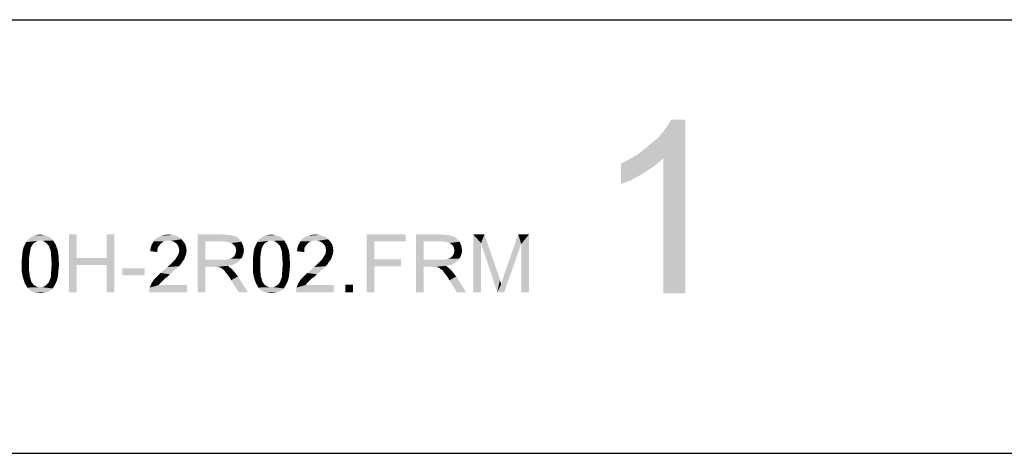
# Model space of a CAD drawing. Extents: x 0 to 1189, y 0 to 841.
# Tile 2 of 125: x 34 to 68, y 0 to 15. Entities that reach past the tile are written whole.
import ezdxf

# ---------------------------------------------------------------- set-up
doc = ezdxf.new("R2010")
doc.units = 0
doc.header["$LTSCALE"] = 65.395
doc.header["$MEASUREMENT"] = 0
doc.layers.get('0').update_dxf_attribs({"linetype": 'CONTINUOUS'})

msp = doc.modelspace()

# ---------------------------------------------------------------- linework, layer by layer
at = {"linetype": 'Continuous'}
for p, q in [((15, 15), (1174, 15)), ((0, 0), (1189, 0))]:
    msp.add_line(p, q, dxfattribs=at)
for points in [[(55.53153, 10.33902), (55.75375, 10.5168), (57.17597, 11.53902)], [(56.42042, 10.20569), (55.53153, 10.33902), (57.17597, 11.53902)], [(55.75375, 10.5168), (56.02042, 10.73902), (57.17597, 11.53902)], [(56.02042, 10.73902), (56.24264, 10.9168), (57.17597, 11.53902)], [(56.24264, 10.9168), (56.42042, 11.13902), (57.17597, 11.53902)], [(56.42042, 11.13902), (56.55375, 11.3168), (57.17597, 11.53902)], [(56.42042, 5.53902), (56.42042, 10.20569), (57.17597, 11.53902)], [(56.42042, 5.53902), (57.17597, 11.53902), (57.17597, 5.53902)], [(57.17597, 11.53902), (56.55375, 11.3168), (56.68708, 11.53902)], [(56.42042, 10.20569), (55.22042, 10.16124), (55.53153, 10.33902)], [(54.95375, 10.02791), (55.22042, 10.16124), (56.42042, 10.20569)], [(54.95375, 10.02791), (56.42042, 10.20569), (56.10931, 9.93902)], [(56.10931, 9.93902), (54.95375, 9.3168), (54.95375, 10.02791)], [(56.10931, 9.93902), (55.70931, 9.67235), (54.95375, 9.3168)], [(55.70931, 9.67235), (55.30931, 9.45013), (54.95375, 9.3168)], [(34.99592, 7.54005), (35.07, 7.52523), (34.56629, 7.4956)], [(34.99592, 7.54005), (34.56629, 7.4956), (34.65518, 7.54005)], [(34.56629, 7.4956), (35.07, 7.52523), (35.12926, 7.4956)], [(34.92185, 7.55486), (34.65518, 7.54005), (34.74407, 7.55486)], [(34.65518, 7.54005), (34.92185, 7.55486), (34.99592, 7.54005)], [(34.74407, 7.55486), (34.84777, 7.56967), (34.92185, 7.55486)], [(36.10703, 7.56967), (36.10703, 6.75486), (35.84037, 5.56967)], [(36.10703, 7.56967), (35.84037, 5.56967), (35.84037, 7.56967)], [(37.41074, 7.56967), (37.14407, 6.75486), (37.14407, 7.56967)], [(37.14407, 6.51782), (37.14407, 6.75486), (37.41074, 7.56967)], [(37.14407, 5.56967), (37.14407, 6.51782), (37.41074, 7.56967)], [(37.14407, 5.56967), (37.41074, 7.56967), (37.41074, 5.56967)], [(39.54407, 7.52523), (38.93666, 7.48079), (39.04037, 7.52523)], [(38.93666, 7.48079), (39.54407, 7.52523), (39.64777, 7.48079)], [(39.42555, 7.55486), (39.04037, 7.52523), (39.15889, 7.55486)], [(39.04037, 7.52523), (39.42555, 7.55486), (39.54407, 7.52523)], [(39.15889, 7.55486), (39.29222, 7.56967), (39.42555, 7.55486)], [(40.29963, 7.56967), (41.1737, 7.56967), (40.56629, 7.33264)], [(40.56629, 7.33264), (40.29963, 5.56967), (40.29963, 7.56967)], [(41.1737, 7.56967), (41.30703, 7.55486), (40.56629, 7.33264)], [(41.41074, 7.55486), (41.51444, 7.52523), (40.56629, 7.33264)], [(41.30703, 7.55486), (41.41074, 7.55486), (40.56629, 7.33264)], [(41.51444, 7.52523), (41.58851, 7.51042), (40.56629, 7.33264)], [(41.58851, 7.51042), (41.64777, 7.48079), (40.56629, 7.33264)], [(42.99592, 7.54005), (43.07, 7.52523), (42.56629, 7.4956)], [(42.99592, 7.54005), (42.56629, 7.4956), (42.65518, 7.54005)], [(42.56629, 7.4956), (43.07, 7.52523), (43.12926, 7.4956)], [(42.92185, 7.55486), (42.65518, 7.54005), (42.74407, 7.55486)], [(42.65518, 7.54005), (42.92185, 7.55486), (42.99592, 7.54005)], [(42.74407, 7.55486), (42.84777, 7.56967), (42.92185, 7.55486)], [(44.62555, 7.52523), (44.01814, 7.48079), (44.12185, 7.52523)], [(44.01814, 7.48079), (44.62555, 7.52523), (44.72926, 7.48079)], [(44.50703, 7.55486), (44.12185, 7.52523), (44.24037, 7.55486)], [(44.12185, 7.52523), (44.50703, 7.55486), (44.62555, 7.52523)], [(44.24037, 7.55486), (44.3737, 7.56967), (44.50703, 7.55486)], [(46.15148, 7.56967), (47.49963, 7.56967), (46.41814, 7.33264)], [(46.41814, 7.33264), (46.15148, 5.56967), (46.15148, 7.56967)], [(46.41814, 7.33264), (47.49963, 7.56967), (47.49963, 7.33264)], [(47.85518, 7.56967), (48.72926, 7.56967), (48.12185, 7.33264)], [(48.12185, 7.33264), (47.85518, 5.56967), (47.85518, 7.56967)], [(48.72926, 7.56967), (48.86259, 7.55486), (48.12185, 7.33264)], [(48.96629, 7.55486), (49.07, 7.52523), (48.12185, 7.33264)], [(48.86259, 7.55486), (48.96629, 7.55486), (48.12185, 7.33264)], [(49.07, 7.52523), (49.14407, 7.51042), (48.12185, 7.33264)], [(49.14407, 7.51042), (49.20333, 7.48079), (48.12185, 7.33264)], [(49.84037, 7.56967), (50.22555, 7.56967), (50.10703, 7.27338)], [(50.10703, 7.27338), (49.84037, 5.56967), (49.84037, 7.56967)], [(50.10703, 7.27338), (50.22555, 7.56967), (50.71444, 6.14745)], [(51.49963, 7.24375), (50.90703, 6.17708), (51.39592, 7.56967)], [(51.39592, 7.56967), (51.76629, 7.56967), (51.49963, 7.24375)], [(51.49963, 5.56967), (51.49963, 7.24375), (51.76629, 7.56967)], [(51.49963, 5.56967), (51.76629, 7.56967), (51.76629, 5.56967)], [(34.58111, 7.21412), (34.55148, 7.16967), (34.27, 7.12523)], [(34.58111, 7.21412), (34.27, 7.12523), (34.31444, 7.21412)], [(34.27, 7.12523), (34.55148, 7.16967), (34.52185, 7.11042)], [(34.62555, 7.27338), (34.31444, 7.21412), (34.35889, 7.30301)], [(34.31444, 7.21412), (34.62555, 7.27338), (34.58111, 7.21412)], [(34.84777, 7.36227), (34.35889, 7.30301), (34.41814, 7.3919)], [(34.84777, 7.36227), (34.75889, 7.34745), (34.35889, 7.30301)], [(34.75889, 7.34745), (34.69963, 7.31782), (34.35889, 7.30301)], [(34.35889, 7.30301), (34.69963, 7.31782), (34.62555, 7.27338)], [(35.24777, 7.42153), (34.41814, 7.3919), (34.49222, 7.45116)], [(34.84777, 7.36227), (34.41814, 7.3919), (35.24777, 7.42153)], [(35.12926, 7.4956), (35.18851, 7.46597), (34.49222, 7.45116)], [(35.12926, 7.4956), (34.49222, 7.45116), (34.56629, 7.4956)], [(34.49222, 7.45116), (35.18851, 7.46597), (35.24777, 7.42153)], [(34.84777, 7.36227), (35.24777, 7.42153), (35.29222, 7.36227)], [(35.29222, 7.36227), (34.92185, 7.34745), (34.84777, 7.36227)], [(34.99592, 7.31782), (34.92185, 7.34745), (35.29222, 7.36227)], [(34.99592, 7.31782), (35.29222, 7.36227), (35.32185, 7.31782)], [(35.32185, 7.31782), (35.07, 7.25856), (34.99592, 7.31782)], [(35.07, 7.25856), (35.32185, 7.31782), (35.36629, 7.24375)], [(35.36629, 7.24375), (35.12926, 7.1993), (35.07, 7.25856)], [(35.12926, 7.1993), (35.36629, 7.24375), (35.39592, 7.18449)], [(35.39592, 7.18449), (35.15889, 7.15486), (35.12926, 7.1993)], [(35.1737, 7.0956), (35.15889, 7.15486), (35.39592, 7.18449)], [(35.1737, 7.0956), (35.39592, 7.18449), (35.42555, 7.0956)], [(38.96629, 7.18449), (38.67, 7.11042), (38.71444, 7.22894)], [(38.96629, 7.18449), (38.92185, 7.12523), (38.67, 7.11042)], [(39.12926, 7.33264), (39.05518, 7.28819), (38.71444, 7.22894)], [(39.12926, 7.33264), (38.71444, 7.22894), (38.7737, 7.33264)], [(39.05518, 7.28819), (39.01074, 7.24375), (38.71444, 7.22894)], [(38.71444, 7.22894), (39.01074, 7.24375), (38.96629, 7.18449)], [(39.73666, 7.40671), (38.7737, 7.33264), (38.84777, 7.42153)], [(39.73666, 7.40671), (39.29222, 7.36227), (38.7737, 7.33264)], [(39.29222, 7.36227), (39.20333, 7.34745), (38.7737, 7.33264)], [(38.7737, 7.33264), (39.20333, 7.34745), (39.12926, 7.33264)], [(39.64777, 7.48079), (38.84777, 7.42153), (38.93666, 7.48079)], [(38.84777, 7.42153), (39.64777, 7.48079), (39.73666, 7.40671)], [(39.36629, 7.34745), (39.29222, 7.36227), (39.73666, 7.40671)], [(39.44037, 7.33264), (39.36629, 7.34745), (39.73666, 7.40671)], [(39.44037, 7.33264), (39.73666, 7.40671), (39.81074, 7.31782)], [(39.81074, 7.31782), (39.49963, 7.30301), (39.44037, 7.33264)], [(39.55889, 7.25856), (39.49963, 7.30301), (39.81074, 7.31782)], [(39.55889, 7.25856), (39.81074, 7.31782), (39.87, 7.22894)], [(39.87, 7.22894), (39.60333, 7.21412), (39.55889, 7.25856)], [(39.63296, 7.15486), (39.60333, 7.21412), (39.87, 7.22894)], [(39.63296, 7.15486), (39.87, 7.22894), (39.89963, 7.12523)], [(40.56629, 7.33264), (40.56629, 6.6956), (40.29963, 5.56967)], [(41.64777, 7.48079), (41.70703, 7.43634), (40.56629, 7.33264)], [(41.70703, 7.43634), (41.76629, 7.37708), (40.56629, 7.33264)], [(41.18851, 7.33264), (40.56629, 7.33264), (41.76629, 7.37708)], [(41.29222, 7.31782), (41.18851, 7.33264), (41.76629, 7.37708)], [(41.29222, 7.31782), (41.76629, 7.37708), (41.81074, 7.31782)], [(41.81074, 7.31782), (41.38111, 7.30301), (41.29222, 7.31782)], [(41.45518, 7.27338), (41.38111, 7.30301), (41.81074, 7.31782)], [(41.51444, 7.24375), (41.45518, 7.27338), (41.81074, 7.31782)], [(41.51444, 7.24375), (41.81074, 7.31782), (41.84037, 7.24375)], [(41.84037, 7.24375), (41.5737, 7.18449), (41.51444, 7.24375)], [(41.5737, 7.18449), (41.84037, 7.24375), (41.87, 7.18449)], [(41.87, 7.18449), (41.60333, 7.14005), (41.5737, 7.18449)], [(41.60333, 7.14005), (41.87, 7.18449), (41.88481, 7.0956)], [(42.58111, 7.21412), (42.55148, 7.16967), (42.27, 7.12523)], [(42.58111, 7.21412), (42.27, 7.12523), (42.31444, 7.21412)], [(42.27, 7.12523), (42.55148, 7.16967), (42.52185, 7.11042)], [(42.62555, 7.27338), (42.31444, 7.21412), (42.35889, 7.30301)], [(42.31444, 7.21412), (42.62555, 7.27338), (42.58111, 7.21412)], [(42.84777, 7.36227), (42.35889, 7.30301), (42.41814, 7.3919)], [(42.84777, 7.36227), (42.75889, 7.34745), (42.35889, 7.30301)], [(42.75889, 7.34745), (42.69963, 7.31782), (42.35889, 7.30301)], [(42.35889, 7.30301), (42.69963, 7.31782), (42.62555, 7.27338)], [(43.24777, 7.42153), (42.41814, 7.3919), (42.49222, 7.45116)], [(42.84777, 7.36227), (42.41814, 7.3919), (43.24777, 7.42153)], [(43.12926, 7.4956), (43.18851, 7.46597), (42.49222, 7.45116)], [(43.12926, 7.4956), (42.49222, 7.45116), (42.56629, 7.4956)], [(42.49222, 7.45116), (43.18851, 7.46597), (43.24777, 7.42153)], [(42.84777, 7.36227), (43.24777, 7.42153), (43.29222, 7.36227)], [(43.29222, 7.36227), (42.92185, 7.34745), (42.84777, 7.36227)], [(42.99592, 7.31782), (42.92185, 7.34745), (43.29222, 7.36227)], [(42.99592, 7.31782), (43.29222, 7.36227), (43.32185, 7.31782)], [(43.32185, 7.31782), (43.07, 7.25856), (42.99592, 7.31782)], [(43.07, 7.25856), (43.32185, 7.31782), (43.36629, 7.24375)], [(43.36629, 7.24375), (43.12926, 7.1993), (43.07, 7.25856)], [(43.12926, 7.1993), (43.36629, 7.24375), (43.39592, 7.18449)], [(43.39592, 7.18449), (43.15889, 7.15486), (43.12926, 7.1993)], [(43.1737, 7.0956), (43.15889, 7.15486), (43.39592, 7.18449)], [(43.1737, 7.0956), (43.39592, 7.18449), (43.42555, 7.0956)], [(44.04777, 7.18449), (43.75148, 7.11042), (43.79592, 7.22894)], [(44.04777, 7.18449), (44.00333, 7.12523), (43.75148, 7.11042)], [(44.21074, 7.33264), (44.13666, 7.28819), (43.79592, 7.22894)], [(44.21074, 7.33264), (43.79592, 7.22894), (43.85518, 7.33264)], [(44.13666, 7.28819), (44.09222, 7.24375), (43.79592, 7.22894)], [(43.79592, 7.22894), (44.09222, 7.24375), (44.04777, 7.18449)], [(44.81814, 7.40671), (43.85518, 7.33264), (43.92926, 7.42153)], [(44.81814, 7.40671), (44.3737, 7.36227), (43.85518, 7.33264)], [(44.3737, 7.36227), (44.28481, 7.34745), (43.85518, 7.33264)], [(43.85518, 7.33264), (44.28481, 7.34745), (44.21074, 7.33264)], [(44.72926, 7.48079), (43.92926, 7.42153), (44.01814, 7.48079)], [(43.92926, 7.42153), (44.72926, 7.48079), (44.81814, 7.40671)], [(44.44777, 7.34745), (44.3737, 7.36227), (44.81814, 7.40671)], [(44.52185, 7.33264), (44.44777, 7.34745), (44.81814, 7.40671)], [(44.52185, 7.33264), (44.81814, 7.40671), (44.89222, 7.31782)], [(44.89222, 7.31782), (44.58111, 7.30301), (44.52185, 7.33264)], [(44.64037, 7.25856), (44.58111, 7.30301), (44.89222, 7.31782)], [(44.64037, 7.25856), (44.89222, 7.31782), (44.95148, 7.22894)], [(44.95148, 7.22894), (44.68481, 7.21412), (44.64037, 7.25856)], [(44.71444, 7.15486), (44.68481, 7.21412), (44.95148, 7.22894)], [(44.71444, 7.15486), (44.95148, 7.22894), (44.98111, 7.12523)], [(46.41814, 7.33264), (46.41814, 6.71041), (46.15148, 5.56967)], [(48.12185, 7.33264), (48.12185, 6.6956), (47.85518, 5.56967)], [(49.20333, 7.48079), (49.26259, 7.43634), (48.12185, 7.33264)], [(49.26259, 7.43634), (49.32185, 7.37708), (48.12185, 7.33264)], [(48.74407, 7.33264), (48.12185, 7.33264), (49.32185, 7.37708)], [(48.84777, 7.31782), (48.74407, 7.33264), (49.32185, 7.37708)], [(48.84777, 7.31782), (49.32185, 7.37708), (49.36629, 7.31782)], [(49.36629, 7.31782), (48.93666, 7.30301), (48.84777, 7.31782)], [(49.01074, 7.27338), (48.93666, 7.30301), (49.36629, 7.31782)], [(49.07, 7.24375), (49.01074, 7.27338), (49.36629, 7.31782)], [(49.07, 7.24375), (49.36629, 7.31782), (49.39592, 7.24375)], [(49.39592, 7.24375), (49.12926, 7.18449), (49.07, 7.24375)], [(49.12926, 7.18449), (49.39592, 7.24375), (49.42555, 7.18449)], [(49.42555, 7.18449), (49.15889, 7.14005), (49.12926, 7.18449)], [(49.15889, 7.14005), (49.42555, 7.18449), (49.44037, 7.0956)], [(49.84037, 5.56967), (50.10703, 7.27338), (50.10703, 5.56967)], [(50.71444, 6.14745), (50.67, 5.56967), (50.10703, 7.27338)], [(50.67, 5.56967), (50.80333, 5.85116), (51.49963, 7.24375)], [(50.67, 5.56967), (51.49963, 7.24375), (50.90703, 5.56967)], [(50.80333, 5.85116), (50.81814, 5.91041), (51.49963, 7.24375)], [(50.81814, 5.91041), (50.84777, 5.98449), (51.49963, 7.24375)], [(50.84777, 5.98449), (50.8774, 6.07338), (51.49963, 7.24375)], [(50.8774, 6.07338), (50.90703, 6.17708), (51.49963, 7.24375)], [(34.4774, 6.87338), (34.46259, 6.76968), (34.21074, 6.71042)], [(34.4774, 6.87338), (34.21074, 6.71042), (34.22555, 6.87338)], [(34.49222, 6.96227), (34.22555, 6.87338), (34.24037, 7.00671)], [(34.22555, 6.87338), (34.49222, 6.96227), (34.4774, 6.87338)], [(34.52185, 7.11042), (34.24037, 7.00671), (34.27, 7.12523)], [(34.52185, 7.11042), (34.50703, 7.03634), (34.24037, 7.00671)], [(34.24037, 7.00671), (34.50703, 7.03634), (34.49222, 6.96227)], [(35.42555, 7.0956), (35.20333, 7.02153), (35.1737, 7.0956)], [(35.20333, 7.02153), (35.42555, 7.0956), (35.45518, 7.02153)], [(35.45518, 7.02153), (35.21814, 6.94745), (35.20333, 7.02153)], [(35.21814, 6.94745), (35.45518, 7.02153), (35.47, 6.91782)], [(35.47, 6.91782), (35.21814, 6.87338), (35.21814, 6.94745)], [(35.21814, 6.87338), (35.47, 6.91782), (35.48481, 6.81412)], [(35.48481, 6.81412), (35.23296, 6.76968), (35.21814, 6.87338)], [(38.90703, 7.05116), (38.65518, 6.9919), (38.67, 7.11042)], [(38.65518, 6.9919), (38.90703, 7.05116), (38.90703, 6.96227)], [(38.67, 7.11042), (38.92185, 7.12523), (38.90703, 7.05116)], [(39.58851, 6.81412), (39.63296, 6.88819), (39.89963, 6.90301)], [(39.58851, 6.81412), (39.89963, 6.90301), (39.85518, 6.78449)], [(39.89963, 7.12523), (39.64777, 7.0956), (39.63296, 7.15486)], [(39.89963, 6.90301), (39.63296, 6.88819), (39.64777, 6.94745)], [(39.66259, 7.02153), (39.64777, 7.0956), (39.89963, 7.12523)], [(39.91444, 7.00671), (39.64777, 6.94745), (39.66259, 7.02153)], [(39.64777, 6.94745), (39.91444, 7.00671), (39.89963, 6.90301)], [(39.66259, 7.02153), (39.89963, 7.12523), (39.91444, 7.00671)], [(41.45518, 6.74004), (41.49963, 6.76967), (41.85518, 6.82893)], [(41.45518, 6.74004), (41.85518, 6.82893), (41.81074, 6.74004)], [(41.49963, 6.76967), (41.54407, 6.7993), (41.85518, 6.82893)], [(41.85518, 6.82893), (41.54407, 6.7993), (41.5737, 6.84375)], [(41.5737, 6.84375), (41.58851, 6.87338), (41.88481, 6.91782)], [(41.5737, 6.84375), (41.88481, 6.91782), (41.85518, 6.82893)], [(41.88481, 6.91782), (41.58851, 6.87338), (41.61814, 6.91782)], [(41.88481, 7.0956), (41.61814, 7.08079), (41.60333, 7.14005)], [(41.61814, 7.08079), (41.88481, 7.0956), (41.89963, 7.02153)], [(41.89963, 7.02153), (41.63296, 7.00671), (41.61814, 7.08079)], [(41.61814, 6.96227), (41.63296, 7.00671), (41.89963, 7.02153)], [(41.61814, 6.91782), (41.61814, 6.96227), (41.89963, 7.02153)], [(41.61814, 6.91782), (41.89963, 7.02153), (41.88481, 6.91782)], [(42.4774, 6.87338), (42.46259, 6.76968), (42.21074, 6.71042)], [(42.4774, 6.87338), (42.21074, 6.71042), (42.22555, 6.87338)], [(42.49222, 6.96227), (42.22555, 6.87338), (42.24037, 7.00671)], [(42.22555, 6.87338), (42.49222, 6.96227), (42.4774, 6.87338)], [(42.52185, 7.11042), (42.24037, 7.00671), (42.27, 7.12523)], [(42.52185, 7.11042), (42.50703, 7.03634), (42.24037, 7.00671)], [(42.24037, 7.00671), (42.50703, 7.03634), (42.49222, 6.96227)], [(43.42555, 7.0956), (43.20333, 7.02153), (43.1737, 7.0956)], [(43.20333, 7.02153), (43.42555, 7.0956), (43.45518, 7.02153)], [(43.45518, 7.02153), (43.21814, 6.94745), (43.20333, 7.02153)], [(43.21814, 6.94745), (43.45518, 7.02153), (43.47, 6.91782)], [(43.47, 6.91782), (43.21814, 6.87338), (43.21814, 6.94745)], [(43.21814, 6.87338), (43.47, 6.91782), (43.48481, 6.81412)], [(43.48481, 6.81412), (43.23296, 6.76968), (43.21814, 6.87338)], [(43.98851, 7.05116), (43.73666, 6.9919), (43.75148, 7.11042)], [(43.73666, 6.9919), (43.98851, 7.05116), (43.98851, 6.96227)], [(43.75148, 7.11042), (44.00333, 7.12523), (43.98851, 7.05116)], [(44.67, 6.81412), (44.71444, 6.88819), (44.98111, 6.90301)], [(44.67, 6.81412), (44.98111, 6.90301), (44.93666, 6.78449)], [(44.98111, 7.12523), (44.72926, 7.0956), (44.71444, 7.15486)], [(44.98111, 6.90301), (44.71444, 6.88819), (44.72926, 6.94745)], [(44.74407, 7.02153), (44.72926, 7.0956), (44.98111, 7.12523)], [(44.99592, 7.00671), (44.72926, 6.94745), (44.74407, 7.02153)], [(44.72926, 6.94745), (44.99592, 7.00671), (44.98111, 6.90301)], [(44.74407, 7.02153), (44.98111, 7.12523), (44.99592, 7.00671)], [(49.01074, 6.74004), (49.05518, 6.76967), (49.41074, 6.82893)], [(49.01074, 6.74004), (49.41074, 6.82893), (49.36629, 6.74004)], [(49.05518, 6.76967), (49.09963, 6.7993), (49.41074, 6.82893)], [(49.41074, 6.82893), (49.09963, 6.7993), (49.12926, 6.84375)], [(49.12926, 6.84375), (49.14407, 6.87338), (49.44037, 6.91782)], [(49.12926, 6.84375), (49.44037, 6.91782), (49.41074, 6.82893)], [(49.44037, 6.91782), (49.14407, 6.87338), (49.1737, 6.91782)], [(49.44037, 7.0956), (49.1737, 7.08079), (49.15889, 7.14005)], [(49.1737, 7.08079), (49.44037, 7.0956), (49.45518, 7.02153)], [(49.45518, 7.02153), (49.18851, 7.00671), (49.1737, 7.08079)], [(49.1737, 6.96227), (49.18851, 7.00671), (49.45518, 7.02153)], [(49.1737, 6.91782), (49.1737, 6.96227), (49.45518, 7.02153)], [(49.1737, 6.91782), (49.45518, 7.02153), (49.44037, 6.91782)], [(34.21074, 6.71042), (34.46259, 6.76968), (34.46259, 6.66597)], [(34.46259, 6.66597), (34.21074, 6.54745), (34.21074, 6.71042)], [(34.21074, 6.54745), (34.46259, 6.66597), (34.46259, 6.54745)], [(34.46259, 6.54745), (34.46259, 6.42893), (34.21074, 6.41412)], [(34.46259, 6.54745), (34.21074, 6.41412), (34.21074, 6.54745)], [(35.23296, 6.76968), (35.48481, 6.81412), (35.48481, 6.68079)], [(35.48481, 6.68079), (35.23296, 6.66597), (35.23296, 6.76968)], [(35.24777, 6.54745), (35.23296, 6.66597), (35.48481, 6.68079)], [(35.49963, 6.54745), (35.23296, 6.42893), (35.24777, 6.54745)], [(35.23296, 6.42893), (35.49963, 6.54745), (35.48481, 6.38449)], [(35.24777, 6.54745), (35.48481, 6.68079), (35.49963, 6.54745)], [(36.10703, 6.75486), (36.10703, 6.51782), (35.84037, 5.56967)], [(35.84037, 5.56967), (36.10703, 6.51782), (36.10703, 5.56967)], [(36.10703, 6.75486), (37.14407, 6.75486), (36.10703, 6.51782)], [(37.14407, 6.51782), (36.10703, 6.51782), (37.14407, 6.75486)], [(39.64777, 6.47338), (39.24777, 6.44375), (39.32185, 6.50301)], [(39.70703, 6.53264), (39.32185, 6.50301), (39.38111, 6.56227)], [(39.32185, 6.50301), (39.70703, 6.53264), (39.64777, 6.47338)], [(39.75148, 6.60671), (39.38111, 6.56227), (39.42555, 6.60671)], [(39.38111, 6.56227), (39.75148, 6.60671), (39.70703, 6.53264)], [(39.42555, 6.60671), (39.47, 6.65116), (39.79592, 6.66597)], [(39.42555, 6.60671), (39.79592, 6.66597), (39.75148, 6.60671)], [(39.79592, 6.66597), (39.47, 6.65116), (39.51444, 6.6956)], [(39.84037, 6.72523), (39.51444, 6.6956), (39.54407, 6.74005)], [(39.51444, 6.6956), (39.84037, 6.72523), (39.79592, 6.66597)], [(39.85518, 6.78449), (39.54407, 6.74005), (39.58851, 6.81412)], [(39.54407, 6.74005), (39.85518, 6.78449), (39.84037, 6.72523)], [(40.56629, 6.6956), (40.56629, 6.45856), (40.29963, 5.56967)], [(41.29222, 6.6956), (41.75148, 6.66597), (40.56629, 6.45856)], [(41.21814, 6.6956), (41.29222, 6.6956), (40.56629, 6.45856)], [(41.12926, 6.6956), (41.21814, 6.6956), (40.56629, 6.45856)], [(40.56629, 6.6956), (41.12926, 6.6956), (40.56629, 6.45856)], [(41.75148, 6.66597), (41.6774, 6.60671), (40.56629, 6.45856)], [(41.6774, 6.60671), (41.5737, 6.54745), (40.56629, 6.45856)], [(41.5737, 6.54745), (41.47, 6.50301), (40.56629, 6.45856)], [(41.47, 6.50301), (41.33666, 6.48819), (40.56629, 6.45856)], [(40.86259, 6.45856), (40.56629, 6.45856), (41.33666, 6.48819)], [(40.90703, 6.44375), (40.86259, 6.45856), (41.33666, 6.48819)], [(40.95148, 6.44375), (40.90703, 6.44375), (41.33666, 6.48819)], [(40.98111, 6.44375), (40.95148, 6.44375), (41.33666, 6.48819)], [(41.01074, 6.44375), (40.98111, 6.44375), (41.33666, 6.48819)], [(41.07, 6.42893), (41.01074, 6.44375), (41.33666, 6.48819)], [(41.07, 6.42893), (41.33666, 6.48819), (41.41074, 6.42893)], [(41.29222, 6.6956), (41.35148, 6.71042), (41.81074, 6.74004)], [(41.29222, 6.6956), (41.81074, 6.74004), (41.75148, 6.66597)], [(41.35148, 6.71042), (41.41074, 6.72523), (41.81074, 6.74004)], [(41.81074, 6.74004), (41.41074, 6.72523), (41.45518, 6.74004)], [(42.21074, 6.71042), (42.46259, 6.76968), (42.46259, 6.66597)], [(42.46259, 6.66597), (42.21074, 6.54745), (42.21074, 6.71042)], [(42.21074, 6.54745), (42.46259, 6.66597), (42.46259, 6.54745)], [(42.46259, 6.54745), (42.46259, 6.42893), (42.21074, 6.41412)], [(42.46259, 6.54745), (42.21074, 6.41412), (42.21074, 6.54745)], [(43.23296, 6.76968), (43.48481, 6.81412), (43.48481, 6.68079)], [(43.48481, 6.68079), (43.23296, 6.66597), (43.23296, 6.76968)], [(43.24777, 6.54745), (43.23296, 6.66597), (43.48481, 6.68079)], [(43.49963, 6.54745), (43.23296, 6.42893), (43.24777, 6.54745)], [(43.23296, 6.42893), (43.49963, 6.54745), (43.48481, 6.38449)], [(43.24777, 6.54745), (43.48481, 6.68079), (43.49963, 6.54745)], [(44.72926, 6.47338), (44.32926, 6.44375), (44.40333, 6.50301)], [(44.78851, 6.53264), (44.40333, 6.50301), (44.46259, 6.56227)], [(44.40333, 6.50301), (44.78851, 6.53264), (44.72926, 6.47338)], [(44.83296, 6.60671), (44.46259, 6.56227), (44.50703, 6.60671)], [(44.46259, 6.56227), (44.83296, 6.60671), (44.78851, 6.53264)], [(44.50703, 6.60671), (44.55148, 6.65116), (44.8774, 6.66597)], [(44.50703, 6.60671), (44.8774, 6.66597), (44.83296, 6.60671)], [(44.8774, 6.66597), (44.55148, 6.65116), (44.59592, 6.6956)], [(44.92185, 6.72523), (44.59592, 6.6956), (44.62555, 6.74005)], [(44.59592, 6.6956), (44.92185, 6.72523), (44.8774, 6.66597)], [(44.93666, 6.78449), (44.62555, 6.74005), (44.67, 6.81412)], [(44.62555, 6.74005), (44.93666, 6.78449), (44.92185, 6.72523)], [(46.41814, 6.71041), (46.41814, 6.47338), (46.15148, 5.56967)], [(46.41814, 6.47338), (47.33666, 6.71041), (47.33666, 6.47338)], [(46.41814, 6.71041), (47.33666, 6.71041), (46.41814, 6.47338)], [(48.12185, 6.6956), (48.12185, 6.45856), (47.85518, 5.56967)], [(48.84777, 6.6956), (49.30703, 6.66597), (48.12185, 6.45856)], [(48.7737, 6.6956), (48.84777, 6.6956), (48.12185, 6.45856)], [(48.68481, 6.6956), (48.7737, 6.6956), (48.12185, 6.45856)], [(48.12185, 6.6956), (48.68481, 6.6956), (48.12185, 6.45856)], [(49.30703, 6.66597), (49.23296, 6.60671), (48.12185, 6.45856)], [(49.23296, 6.60671), (49.12926, 6.54745), (48.12185, 6.45856)], [(49.12926, 6.54745), (49.02555, 6.50301), (48.12185, 6.45856)], [(49.02555, 6.50301), (48.89222, 6.48819), (48.12185, 6.45856)], [(48.41814, 6.45856), (48.12185, 6.45856), (48.89222, 6.48819)], [(48.46259, 6.44375), (48.41814, 6.45856), (48.89222, 6.48819)], [(48.50703, 6.44375), (48.46259, 6.44375), (48.89222, 6.48819)], [(48.53666, 6.44375), (48.50703, 6.44375), (48.89222, 6.48819)], [(48.56629, 6.44375), (48.53666, 6.44375), (48.89222, 6.48819)], [(48.62555, 6.42893), (48.56629, 6.44375), (48.89222, 6.48819)], [(48.62555, 6.42893), (48.89222, 6.48819), (48.96629, 6.42893)], [(48.84777, 6.6956), (48.90703, 6.71042), (49.36629, 6.74004)], [(48.84777, 6.6956), (49.36629, 6.74004), (49.30703, 6.66597)], [(48.90703, 6.71042), (48.96629, 6.72523), (49.36629, 6.74004)], [(49.36629, 6.74004), (48.96629, 6.72523), (49.01074, 6.74004)], [(34.21074, 6.41412), (34.46259, 6.42893), (34.46259, 6.32523)], [(34.46259, 6.32523), (34.21074, 6.28079), (34.21074, 6.41412)], [(34.21074, 6.28079), (34.46259, 6.32523), (34.4774, 6.22153)], [(34.4774, 6.22153), (34.22555, 6.17708), (34.21074, 6.28079)], [(34.22555, 6.17708), (34.4774, 6.22153), (34.4774, 6.13264)], [(34.4774, 6.13264), (34.25518, 6.05856), (34.22555, 6.17708)], [(35.47, 6.23634), (35.21814, 6.22153), (35.23296, 6.32523)], [(35.21814, 6.13264), (35.21814, 6.22153), (35.47, 6.23634)], [(35.21814, 6.13264), (35.47, 6.23634), (35.45518, 6.10301)], [(35.48481, 6.38449), (35.23296, 6.32523), (35.23296, 6.42893)], [(35.23296, 6.32523), (35.48481, 6.38449), (35.47, 6.23634)], [(38.46259, 6.3993), (37.69222, 6.16227), (37.69222, 6.3993)], [(37.69222, 6.16227), (38.46259, 6.3993), (38.46259, 6.16227)], [(39.24777, 6.10301), (38.84777, 6.07338), (38.92185, 6.14745)], [(39.33666, 6.1919), (38.92185, 6.14745), (39.01074, 6.23634)], [(38.92185, 6.14745), (39.33666, 6.1919), (39.24777, 6.10301)], [(39.45518, 6.2956), (39.01074, 6.23634), (39.09963, 6.31042)], [(39.01074, 6.23634), (39.45518, 6.2956), (39.33666, 6.1919)], [(39.55889, 6.38449), (39.09963, 6.31042), (39.18851, 6.38449)], [(39.09963, 6.31042), (39.55889, 6.38449), (39.45518, 6.2956)], [(39.18851, 6.38449), (39.24777, 6.44375), (39.64777, 6.47338)], [(39.18851, 6.38449), (39.64777, 6.47338), (39.55889, 6.38449)], [(40.29963, 5.56967), (40.56629, 6.45856), (40.56629, 5.56967)], [(41.41074, 6.42893), (41.12926, 6.3993), (41.07, 6.42893)], [(41.15889, 6.36967), (41.12926, 6.3993), (41.41074, 6.42893)], [(41.15889, 6.36967), (41.41074, 6.42893), (41.48481, 6.36967)], [(41.48481, 6.36967), (41.20333, 6.34005), (41.15889, 6.36967)], [(41.23296, 6.31042), (41.20333, 6.34005), (41.48481, 6.36967)], [(41.26259, 6.26597), (41.23296, 6.31042), (41.48481, 6.36967)], [(41.26259, 6.26597), (41.48481, 6.36967), (41.58851, 6.25116)], [(41.58851, 6.25116), (41.30703, 6.20671), (41.26259, 6.26597)], [(41.35148, 6.14745), (41.30703, 6.20671), (41.58851, 6.25116)], [(41.35148, 6.14745), (41.58851, 6.25116), (41.69222, 6.11782)], [(41.69222, 6.11782), (41.41074, 6.07338), (41.35148, 6.14745)], [(42.21074, 6.41412), (42.46259, 6.42893), (42.46259, 6.32523)], [(42.46259, 6.32523), (42.21074, 6.28079), (42.21074, 6.41412)], [(42.21074, 6.28079), (42.46259, 6.32523), (42.4774, 6.22153)], [(42.4774, 6.22153), (42.22555, 6.17708), (42.21074, 6.28079)], [(42.22555, 6.17708), (42.4774, 6.22153), (42.4774, 6.13264)], [(42.4774, 6.13264), (42.25518, 6.05856), (42.22555, 6.17708)], [(43.47, 6.23634), (43.21814, 6.22153), (43.23296, 6.32523)], [(43.21814, 6.13264), (43.21814, 6.22153), (43.47, 6.23634)], [(43.21814, 6.13264), (43.47, 6.23634), (43.45518, 6.10301)], [(43.48481, 6.38449), (43.23296, 6.32523), (43.23296, 6.42893)], [(43.23296, 6.32523), (43.48481, 6.38449), (43.47, 6.23634)], [(44.32926, 6.10301), (43.92926, 6.07338), (44.00333, 6.14745)], [(44.41814, 6.1919), (44.00333, 6.14745), (44.09222, 6.23634)], [(44.00333, 6.14745), (44.41814, 6.1919), (44.32926, 6.10301)], [(44.53666, 6.2956), (44.09222, 6.23634), (44.18111, 6.31042)], [(44.09222, 6.23634), (44.53666, 6.2956), (44.41814, 6.1919)], [(44.64037, 6.38449), (44.18111, 6.31042), (44.27, 6.38449)], [(44.18111, 6.31042), (44.64037, 6.38449), (44.53666, 6.2956)], [(44.27, 6.38449), (44.32926, 6.44375), (44.72926, 6.47338)], [(44.27, 6.38449), (44.72926, 6.47338), (44.64037, 6.38449)], [(46.15148, 5.56967), (46.41814, 6.47338), (46.41814, 5.56967)], [(47.85518, 5.56967), (48.12185, 6.45856), (48.12185, 5.56967)], [(48.96629, 6.42893), (48.68481, 6.3993), (48.62555, 6.42893)], [(48.71444, 6.36967), (48.68481, 6.3993), (48.96629, 6.42893)], [(48.71444, 6.36967), (48.96629, 6.42893), (49.04037, 6.36967)], [(49.04037, 6.36967), (48.75889, 6.34005), (48.71444, 6.36967)], [(48.78851, 6.31042), (48.75889, 6.34005), (49.04037, 6.36967)], [(48.81814, 6.26597), (48.78851, 6.31042), (49.04037, 6.36967)], [(48.81814, 6.26597), (49.04037, 6.36967), (49.14407, 6.25116)], [(49.14407, 6.25116), (48.86259, 6.20671), (48.81814, 6.26597)], [(48.90703, 6.14745), (48.86259, 6.20671), (49.14407, 6.25116)], [(48.90703, 6.14745), (49.14407, 6.25116), (49.24777, 6.11782)], [(49.24777, 6.11782), (48.96629, 6.07338), (48.90703, 6.14745)], [(50.71444, 6.14745), (50.74407, 6.05856), (50.67, 5.56967)], [(34.25518, 6.05856), (34.4774, 6.13264), (34.50703, 6.05856)], [(34.50703, 6.05856), (34.28481, 5.96967), (34.25518, 6.05856)], [(34.50703, 6.05856), (34.52185, 5.9993), (34.28481, 5.96967)], [(34.28481, 5.96967), (34.52185, 5.9993), (34.53666, 5.94005)], [(34.53666, 5.94005), (34.31444, 5.88079), (34.28481, 5.96967)], [(34.53666, 5.94005), (34.56629, 5.8956), (34.31444, 5.88079)], [(34.31444, 5.88079), (34.56629, 5.8956), (34.62555, 5.82153)], [(34.62555, 5.82153), (34.35889, 5.80671), (34.31444, 5.88079)], [(34.35889, 5.80671), (34.62555, 5.82153), (34.69963, 5.77708)], [(34.69963, 5.77708), (34.40333, 5.73264), (34.35889, 5.80671)], [(35.33666, 5.7919), (34.99592, 5.77708), (35.07, 5.83634)], [(35.38111, 5.88079), (35.07, 5.83634), (35.12926, 5.8956)], [(35.07, 5.83634), (35.38111, 5.88079), (35.33666, 5.7919)], [(35.12926, 5.8956), (35.15889, 5.94005), (35.42555, 5.98449)], [(35.12926, 5.8956), (35.42555, 5.98449), (35.38111, 5.88079)], [(35.42555, 5.98449), (35.15889, 5.94005), (35.1737, 5.9993)], [(35.1737, 5.9993), (35.20333, 6.05856), (35.45518, 6.10301)], [(35.1737, 5.9993), (35.45518, 6.10301), (35.42555, 5.98449)], [(35.45518, 6.10301), (35.20333, 6.05856), (35.21814, 6.13264)], [(38.62555, 5.65856), (38.64037, 5.73264), (39.92926, 5.82153)], [(38.62555, 5.56967), (38.62555, 5.65856), (39.92926, 5.82153)], [(38.62555, 5.56967), (39.92926, 5.82153), (39.92926, 5.56967)], [(38.99592, 5.88079), (38.95148, 5.82153), (38.64037, 5.73264)], [(38.99592, 5.88079), (38.64037, 5.73264), (38.69963, 5.88079)], [(38.95148, 5.82153), (39.92926, 5.82153), (38.64037, 5.73264)], [(39.09963, 5.98449), (38.69963, 5.88079), (38.78851, 6.01412)], [(39.09963, 5.98449), (39.05518, 5.94005), (38.69963, 5.88079)], [(38.69963, 5.88079), (39.05518, 5.94005), (38.99592, 5.88079)], [(39.15889, 6.04375), (38.78851, 6.01412), (38.84777, 6.07338)], [(38.78851, 6.01412), (39.15889, 6.04375), (39.09963, 5.98449)], [(38.84777, 6.07338), (39.24777, 6.10301), (39.15889, 6.04375)], [(41.45518, 5.98449), (41.41074, 6.07338), (41.69222, 6.11782)], [(41.72185, 5.56967), (41.45518, 5.98449), (41.69222, 6.11782)], [(41.72185, 5.56967), (41.69222, 6.11782), (42.03296, 5.56967)], [(42.25518, 6.05856), (42.4774, 6.13264), (42.50703, 6.05856)], [(42.50703, 6.05856), (42.28481, 5.96967), (42.25518, 6.05856)], [(42.50703, 6.05856), (42.52185, 5.9993), (42.28481, 5.96967)], [(42.28481, 5.96967), (42.52185, 5.9993), (42.53666, 5.94005)], [(42.53666, 5.94005), (42.31444, 5.88079), (42.28481, 5.96967)], [(42.53666, 5.94005), (42.56629, 5.8956), (42.31444, 5.88079)], [(42.31444, 5.88079), (42.56629, 5.8956), (42.62555, 5.82153)], [(42.62555, 5.82153), (42.35889, 5.80671), (42.31444, 5.88079)], [(42.35889, 5.80671), (42.62555, 5.82153), (42.69963, 5.77708)], [(42.69963, 5.77708), (42.40333, 5.73264), (42.35889, 5.80671)], [(43.33666, 5.7919), (42.99592, 5.77708), (43.07, 5.83634)], [(43.38111, 5.88079), (43.07, 5.83634), (43.12926, 5.8956)], [(43.07, 5.83634), (43.38111, 5.88079), (43.33666, 5.7919)], [(43.12926, 5.8956), (43.15889, 5.94005), (43.42555, 5.98449)], [(43.12926, 5.8956), (43.42555, 5.98449), (43.38111, 5.88079)], [(43.42555, 5.98449), (43.15889, 5.94005), (43.1737, 5.9993)], [(43.1737, 5.9993), (43.20333, 6.05856), (43.45518, 6.10301)], [(43.1737, 5.9993), (43.45518, 6.10301), (43.42555, 5.98449)], [(43.45518, 6.10301), (43.20333, 6.05856), (43.21814, 6.13264)], [(43.70703, 5.65856), (43.72185, 5.73264), (45.01074, 5.82153)], [(43.70703, 5.56967), (43.70703, 5.65856), (45.01074, 5.82153)], [(43.70703, 5.56967), (45.01074, 5.82153), (45.01074, 5.56967)], [(44.0774, 5.88079), (44.03296, 5.82153), (43.72185, 5.73264)], [(44.0774, 5.88079), (43.72185, 5.73264), (43.78111, 5.88079)], [(44.03296, 5.82153), (45.01074, 5.82153), (43.72185, 5.73264)], [(44.18111, 5.98449), (43.78111, 5.88079), (43.87, 6.01412)], [(44.18111, 5.98449), (44.13666, 5.94005), (43.78111, 5.88079)], [(43.78111, 5.88079), (44.13666, 5.94005), (44.0774, 5.88079)], [(44.24037, 6.04375), (43.87, 6.01412), (43.92926, 6.07338)], [(43.87, 6.01412), (44.24037, 6.04375), (44.18111, 5.98449)], [(43.92926, 6.07338), (44.32926, 6.10301), (44.24037, 6.04375)], [(45.6774, 5.83634), (45.41074, 5.56967), (45.41074, 5.83634)], [(45.41074, 5.56967), (45.6774, 5.83634), (45.6774, 5.56967)], [(49.01074, 5.98449), (48.96629, 6.07338), (49.24777, 6.11782)], [(49.2774, 5.56967), (49.01074, 5.98449), (49.24777, 6.11782)], [(49.2774, 5.56967), (49.24777, 6.11782), (49.58851, 5.56967)], [(50.74407, 6.05856), (50.75889, 5.98449), (50.67, 5.56967)], [(50.75889, 5.98449), (50.78851, 5.91041), (50.67, 5.56967)], [(50.78851, 5.91041), (50.80333, 5.85116), (50.67, 5.56967)], [(34.69963, 5.77708), (34.7737, 5.74745), (34.40333, 5.73264)], [(34.84777, 5.74745), (34.92185, 5.74745), (34.40333, 5.73264)], [(34.7737, 5.74745), (34.84777, 5.74745), (34.40333, 5.73264)], [(35.2774, 5.70301), (34.40333, 5.73264), (34.92185, 5.74745)], [(35.2774, 5.70301), (34.44777, 5.68819), (34.40333, 5.73264)], [(34.49222, 5.64375), (34.44777, 5.68819), (35.2774, 5.70301)], [(34.49222, 5.64375), (35.2774, 5.70301), (35.20333, 5.64375)], [(35.20333, 5.64375), (34.53666, 5.61412), (34.49222, 5.64375)], [(34.53666, 5.61412), (35.20333, 5.64375), (35.12926, 5.5993)], [(35.12926, 5.5993), (34.59592, 5.58449), (34.53666, 5.61412)], [(34.65518, 5.56967), (34.59592, 5.58449), (35.12926, 5.5993)], [(34.65518, 5.56967), (35.12926, 5.5993), (35.04037, 5.56967)], [(35.04037, 5.56967), (34.71444, 5.55486), (34.65518, 5.56967)], [(34.7737, 5.55486), (34.71444, 5.55486), (35.04037, 5.56967)], [(34.7737, 5.55486), (35.04037, 5.56967), (34.95148, 5.55486)], [(34.95148, 5.55486), (34.84777, 5.54005), (34.7737, 5.55486)], [(34.92185, 5.74745), (34.99592, 5.77708), (35.33666, 5.7919)], [(34.92185, 5.74745), (35.33666, 5.7919), (35.2774, 5.70301)], [(42.69963, 5.77708), (42.7737, 5.74745), (42.40333, 5.73264)], [(42.84777, 5.74745), (42.92185, 5.74745), (42.40333, 5.73264)], [(42.7737, 5.74745), (42.84777, 5.74745), (42.40333, 5.73264)], [(43.2774, 5.70301), (42.40333, 5.73264), (42.92185, 5.74745)], [(43.2774, 5.70301), (42.44777, 5.68819), (42.40333, 5.73264)], [(42.49222, 5.64375), (42.44777, 5.68819), (43.2774, 5.70301)], [(42.49222, 5.64375), (43.2774, 5.70301), (43.20333, 5.64375)], [(43.20333, 5.64375), (42.53666, 5.61412), (42.49222, 5.64375)], [(42.53666, 5.61412), (43.20333, 5.64375), (43.12926, 5.5993)], [(43.12926, 5.5993), (42.59592, 5.58449), (42.53666, 5.61412)], [(42.65518, 5.56967), (42.59592, 5.58449), (43.12926, 5.5993)], [(42.65518, 5.56967), (43.12926, 5.5993), (43.04037, 5.56967)], [(43.04037, 5.56967), (42.71444, 5.55486), (42.65518, 5.56967)], [(42.7737, 5.55486), (42.71444, 5.55486), (43.04037, 5.56967)], [(42.7737, 5.55486), (43.04037, 5.56967), (42.95148, 5.55486)], [(42.95148, 5.55486), (42.84777, 5.54005), (42.7737, 5.55486)], [(42.92185, 5.74745), (42.99592, 5.77708), (43.33666, 5.7919)], [(42.92185, 5.74745), (43.33666, 5.7919), (43.2774, 5.70301)]]:
    msp.add_solid(points, dxfattribs=at)

doc.saveas('drawing.dxf')
